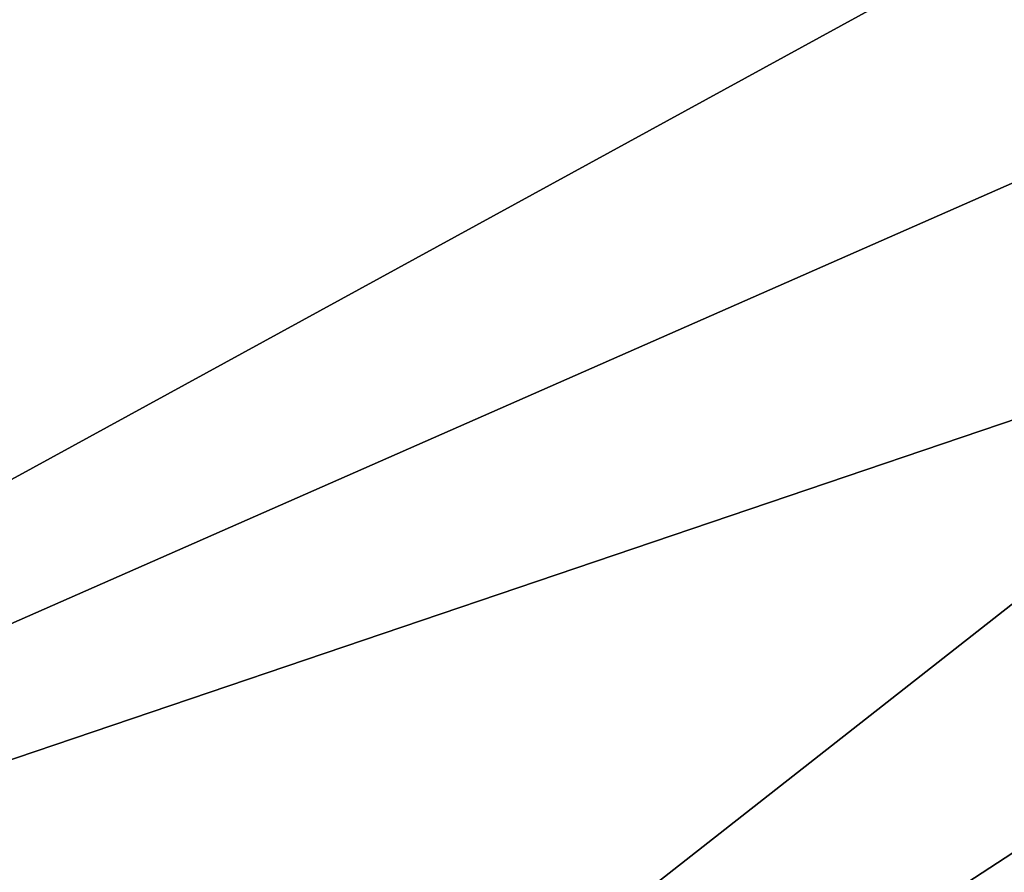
# Model space of a CAD drawing. Header units: millimetres. Extents: x -110 to 119, y -127 to 212.
# Tile 35 of 186: x -98 to -91, y -11 to -5. Entities that reach past the tile are written whole.
import ezdxf

# ---------------------------------------------------------------- set-up
doc = ezdxf.new("R2010")
doc.units = ezdxf.units.MM
doc.header["$LTSCALE"] = 26.699852
doc.layers.add('9', color=7, linetype='CONTINUOUS')

msp = doc.modelspace()

# ---------------------------------------------------------------- linework, layer by layer
at = {"layer": '9', "color": 7, "linetype": 'CONTINUOUS', "true_color": 0xa2afbf}
for points in [[(-89.7402, 0, -36), (-110, 0, -53), (-109.3275, -6.8282, -53), (-89.7402, 0, -36)], [(-89.7402, 0, -36), (-109.3275, -6.8282, -53), (-89.6321, -1.7803, -36), (-89.7402, 0, -36)], [(-89.6321, -1.7803, -36), (-109.3275, -6.8282, -53), (-89.3118, -3.5268, -36), (-89.6321, -1.7803, -36)], [(-109.3275, -6.8282, -53), (-107.3358, -13.3939, -53), (-89.3118, -3.5268, -36), (-109.3275, -6.8282, -53)], [(-89.3118, -3.5268, -36), (-107.3358, -13.3939, -53), (-88.7826, -5.2262, -36), (-89.3118, -3.5268, -36)], [(-88.7826, -5.2262, -36), (-107.3358, -13.3939, -53), (-88.0511, -6.8511, -36), (-88.7826, -5.2262, -36)], [(-107.3358, -13.3939, -53), (-104.1014, -19.445, -53), (-88.0511, -6.8511, -36), (-107.3358, -13.3939, -53)], [(-88.0511, -6.8511, -36), (-104.1014, -19.445, -53), (-87.1308, -8.373, -36), (-88.0511, -6.8511, -36)], [(-104.1014, -19.445, -53), (-99.7487, -24.7487, -53), (-87.1308, -8.373, -36), (-104.1014, -19.445, -53)], [(-87.1308, -8.373, -36), (-99.7487, -24.7487, -53), (-86.0339, -9.7736, -36), (-87.1308, -8.373, -36)], [(-86.0339, -9.7736, -36), (-99.7487, -24.7487, -53), (-84.7736, -11.0339, -36), (-86.0339, -9.7736, -36)]]:
    msp.add_3dface(points, dxfattribs=at)

doc.saveas('drawing.dxf')
